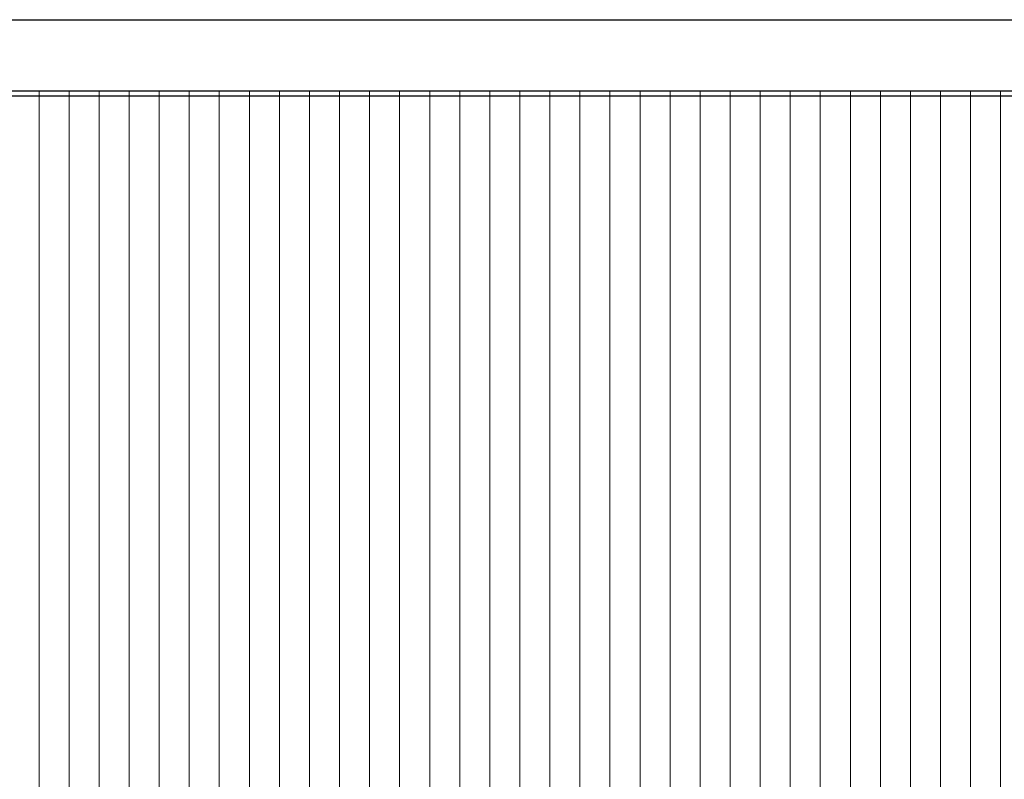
# Model space of a CAD drawing. Header units: millimetres. Extents: x -94445 to -15191, y 1000 to 18261.
# Tile 45 of 108: x -58652 to -54719, y 9630 to 12665. Entities that reach past the tile are written whole.
import ezdxf

# ---------------------------------------------------------------- set-up
doc = ezdxf.new("R2010")
doc.units = ezdxf.units.MM
doc.header["$LTSCALE"] = 0.5
doc.header["$MEASUREMENT"] = 0
doc.linetypes.add('PLINE', pattern=[0])
doc.layers.add('23-- Yttervegger', color=7, linetype='Continuous')
doc.layers.add('26-- Yttertak', color=7, linetype='Continuous')
doc.layers.add('262- Taktekking', color=7, linetype='Continuous', lineweight=0)

# ---------------------------------------------------------------- blocks, each defined once
blk = doc.blocks.new('*X6')
at = {"layer": '262- Taktekking', "linetype": 'PLINE'}
for p, q in [((-58575.2, 12380), (-58575.2, 12002.7)), ((-58575.2, 12000), (-58575.2, 12380)), ((-58455.1, 12380), (-58455.1, 12002.7)), ((-58455.1, 12000), (-58455.1, 12380)), ((-58335.1, 12380), (-58335.1, 12002.7)), ((-58335.1, 12000), (-58335.1, 12380)), ((-58215.1, 12380), (-58215.1, 12002.7)), ((-58215.1, 12000), (-58215.1, 12380)), ((-58095.1, 12380), (-58095.1, 12002.7)), ((-58095.1, 12000), (-58095.1, 12380)), ((-57975, 12380), (-57975, 12002.7)), ((-57975, 12000), (-57975, 12380)), ((-57855, 12380), (-57855, 12002.7)), ((-57855, 12000), (-57855, 12380)), ((-57735, 12380), (-57735, 12002.7)), ((-57735, 12000), (-57735, 12380)), ((-57614.9, 12380), (-57614.9, 12002.7)), ((-57614.9, 12000), (-57614.9, 12380)), ((-57494.9, 12380), (-57494.9, 12002.7)), ((-57494.9, 12000), (-57494.9, 12380)), ((-57374.9, 12380), (-57374.9, 12002.7)), ((-57374.9, 12000), (-57374.9, 12380)), ((-57254.8, 12380), (-57254.8, 12002.7)), ((-57254.8, 12000), (-57254.8, 12380)), ((-57134.8, 12380), (-57134.8, 12002.7)), ((-57134.8, 12000), (-57134.8, 12380)), ((-57014.8, 12380), (-57014.8, 12002.7)), ((-57014.8, 12000), (-57014.8, 12380)), ((-56894.7, 12380), (-56894.7, 12002.7)), ((-56894.7, 12000), (-56894.7, 12380)), ((-56774.7, 12380), (-56774.7, 12002.7)), ((-56774.7, 12000), (-56774.7, 12380)), ((-56654.7, 12380), (-56654.7, 12002.7)), ((-56654.7, 12000), (-56654.7, 12380)), ((-56534.6, 12380), (-56534.6, 12002.7)), ((-56534.6, 12000), (-56534.6, 12380)), ((-56414.6, 12380), (-56414.6, 12002.7)), ((-56414.6, 12000), (-56414.6, 12380)), ((-56294.6, 12380), (-56294.6, 12002.7)), ((-56294.6, 12000), (-56294.6, 12380)), ((-56174.6, 12380), (-56174.6, 12002.7)), ((-56174.6, 12000), (-56174.6, 12380)), ((-56054.5, 12380), (-56054.5, 12002.7)), ((-56054.5, 12000), (-56054.5, 12380)), ((-55934.5, 12380), (-55934.5, 12002.7)), ((-55934.5, 12000), (-55934.5, 12380)), ((-55814.5, 12380), (-55814.5, 12002.7)), ((-55814.5, 12000), (-55814.5, 12380)), ((-55694.4, 12380), (-55694.4, 12002.7)), ((-55694.4, 12000), (-55694.4, 12380)), ((-55574.4, 12380), (-55574.4, 12002.7)), ((-55574.4, 12000), (-55574.4, 12380)), ((-55454.4, 12380), (-55454.4, 12002.7)), ((-55454.4, 12000), (-55454.4, 12380)), ((-55334.3, 12380), (-55334.3, 12002.7)), ((-55334.3, 12000), (-55334.3, 12380)), ((-55214.3, 12380), (-55214.3, 12002.7)), ((-55214.3, 12000), (-55214.3, 12380)), ((-55094.3, 12380), (-55094.3, 12002.7)), ((-55094.3, 12000), (-55094.3, 12380)), ((-54974.2, 12380), (-54974.2, 12002.7)), ((-54974.2, 12000), (-54974.2, 12380)), ((-54854.2, 12380), (-54854.2, 12002.7)), ((-54854.2, 12000), (-54854.2, 12380)), ((-54734.2, 12380), (-54734.2, 12002.7)), ((-54734.2, 12000), (-54734.2, 12380)), ((-58575.2, 12002.7), (-58575.2, 8002.7)), ((-58575.2, 8000), (-58575.2, 12000)), ((-58455.1, 12002.7), (-58455.1, 8002.7)), ((-58455.1, 8000), (-58455.1, 12000)), ((-58335.1, 12002.7), (-58335.1, 8002.7)), ((-58335.1, 8000), (-58335.1, 12000)), ((-58215.1, 12002.7), (-58215.1, 8002.7)), ((-58215.1, 8000), (-58215.1, 12000)), ((-58095.1, 12002.7), (-58095.1, 8002.7)), ((-58095.1, 8000), (-58095.1, 12000)), ((-57975, 12002.7), (-57975, 8002.7)), ((-57975, 8000), (-57975, 12000)), ((-57855, 12002.7), (-57855, 8002.7)), ((-57855, 8000), (-57855, 12000)), ((-57735, 12002.7), (-57735, 8002.7)), ((-57735, 8000), (-57735, 12000)), ((-57614.9, 12002.7), (-57614.9, 8002.7)), ((-57614.9, 8000), (-57614.9, 12000)), ((-57494.9, 12002.7), (-57494.9, 8002.7)), ((-57494.9, 8000), (-57494.9, 12000)), ((-57374.9, 12002.7), (-57374.9, 8002.7)), ((-57374.9, 8000), (-57374.9, 12000)), ((-57254.8, 12002.7), (-57254.8, 8002.7)), ((-57254.8, 8000), (-57254.8, 12000)), ((-57134.8, 12002.7), (-57134.8, 8002.7)), ((-57134.8, 8000), (-57134.8, 12000)), ((-57014.8, 12002.7), (-57014.8, 8002.7)), ((-57014.8, 8000), (-57014.8, 12000)), ((-56894.7, 12002.7), (-56894.7, 8002.7)), ((-56894.7, 8000), (-56894.7, 12000)), ((-56774.7, 12002.7), (-56774.7, 8002.7)), ((-56774.7, 8000), (-56774.7, 12000)), ((-56654.7, 12002.7), (-56654.7, 8002.7)), ((-56654.7, 8000), (-56654.7, 12000)), ((-56534.6, 12002.7), (-56534.6, 8002.7)), ((-56534.6, 8000), (-56534.6, 12000)), ((-56414.6, 12002.7), (-56414.6, 8002.7)), ((-56414.6, 8000), (-56414.6, 12000)), ((-56294.6, 12002.7), (-56294.6, 8002.7)), ((-56294.6, 8000), (-56294.6, 12000)), ((-56174.6, 12002.7), (-56174.6, 8002.7)), ((-56174.6, 8000), (-56174.6, 12000)), ((-56054.5, 12002.7), (-56054.5, 8002.7)), ((-56054.5, 8000), (-56054.5, 12000)), ((-55934.5, 12002.7), (-55934.5, 8002.7)), ((-55934.5, 8000), (-55934.5, 12000)), ((-55814.5, 12002.7), (-55814.5, 8002.7)), ((-55814.5, 8000), (-55814.5, 12000)), ((-55694.4, 12002.7), (-55694.4, 8002.7)), ((-55694.4, 8000), (-55694.4, 12000)), ((-55574.4, 12002.7), (-55574.4, 8002.7)), ((-55574.4, 8000), (-55574.4, 12000)), ((-55454.4, 12002.7), (-55454.4, 8002.7)), ((-55454.4, 8000), (-55454.4, 12000)), ((-55334.3, 12002.7), (-55334.3, 8002.7)), ((-55334.3, 8000), (-55334.3, 12000)), ((-55214.3, 12002.7), (-55214.3, 8002.7)), ((-55214.3, 8000), (-55214.3, 12000)), ((-55094.3, 12002.7), (-55094.3, 8002.7)), ((-55094.3, 8000), (-55094.3, 12000)), ((-54974.2, 12002.7), (-54974.2, 8002.7)), ((-54974.2, 8000), (-54974.2, 12000)), ((-54854.2, 12002.7), (-54854.2, 8002.7)), ((-54854.2, 8000), (-54854.2, 12000)), ((-54734.2, 12002.7), (-54734.2, 8002.7)), ((-54734.2, 8000), (-54734.2, 12000))]:
    blk.add_line(p, q, dxfattribs=at)

msp = doc.modelspace()

# ---------------------------------------------------------------- linework, layer by layer
at = {"layer": '23-- Yttervegger', "linetype": 'PLINE'}
msp.add_line((-28486.8, 12380), (-72377.9, 12380), dxfattribs=at)
at = {"layer": '26-- Yttertak', "linetype": 'PLINE'}
for p, q in [((-73572.2, 12665.5), (-28486.8, 12665.5)), ((-28486.8, 12360.1), (-72375.8, 12360.1))]:
    msp.add_line(p, q, dxfattribs=at)

# ---------------------------------------------------------------- block references
at = {"layer": '23-- Yttervegger'}
msp.add_blockref('*X6', (0, 0), dxfattribs=at)

doc.saveas('drawing.dxf')
